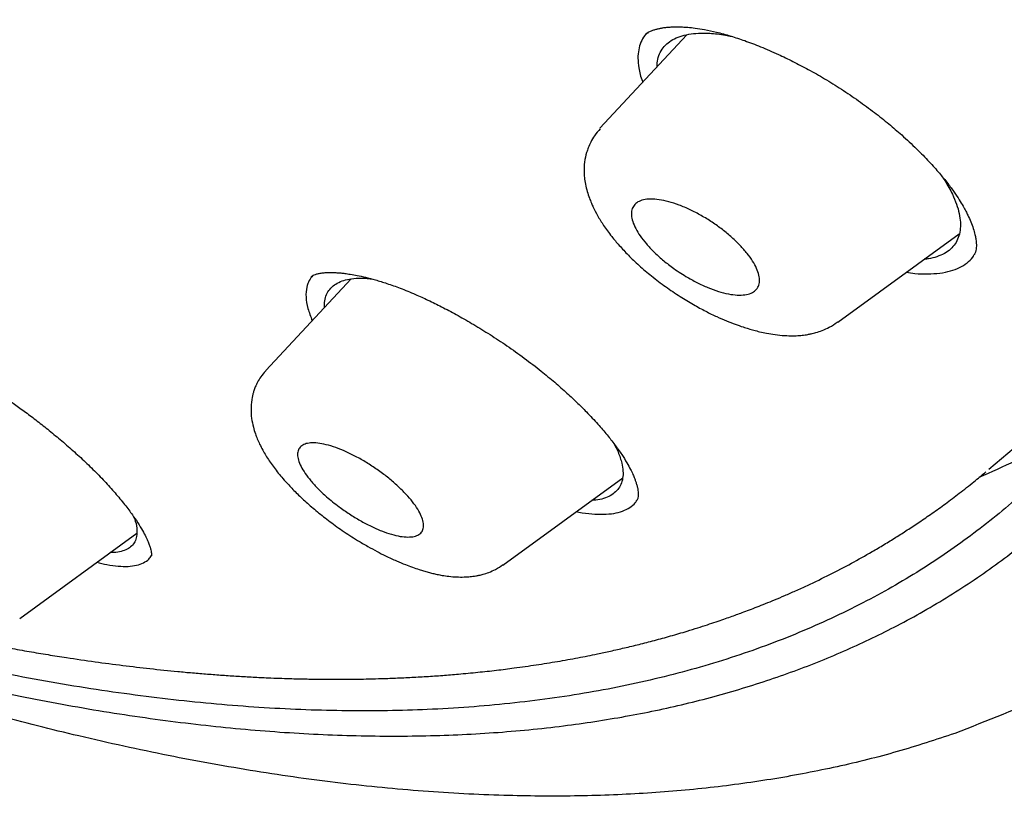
# Model space of a CAD drawing. Header units: millimetres. Extents: x 8 to 827, y 12 to 1643.
# Tile 40 of 134: x 719 to 732, y 555 to 565. Entities that reach past the tile are written whole.
import ezdxf

# ---------------------------------------------------------------- set-up
doc = ezdxf.new("R2010")
doc.units = ezdxf.units.MM

msp = doc.modelspace()

# ---------------------------------------------------------------- linework, layer by layer
at = {"color": 7, "linetype": 'Continuous', "lineweight": 30}
for p, q in [((727.711, 564.563), (726.625, 563.397)), ((729.591, 560.978), (731.106, 562.082)), ((723.522, 561.518), (722.458, 560.377)), ((729.588, 560.983), (729.584, 560.98)), ((731.477, 559.147), (733.509, 560.88)), ((725.413, 557.949), (726.909, 559.04)), ((719.389, 557.286), (720.848, 558.35))]:
    msp.add_line(p, q, dxfattribs=at)
for points, knots in [([(684.195, 643.093), (684.804, 642.736), (686.021, 642.021), (687.869, 640.853), (689.729, 639.619), (691.599, 638.315), (693.475, 636.945), (695.355, 635.51), (697.338, 633.931), (699.421, 632.197), (701.597, 630.301), (703.757, 628.333), (705.894, 626.299), (708.004, 624.205), (709.982, 622.158), (711.83, 620.171), (713.549, 618.257), (715.234, 616.312), (716.881, 614.342), (718.487, 612.349), (720.049, 610.337), (721.564, 608.311), (723.03, 606.274), (724.444, 604.229), (725.803, 602.182), (727.105, 600.135), (728.348, 598.092), (729.528, 596.057), (730.706, 593.922), (731.864, 591.693), (732.987, 589.38), (734.014, 587.101), (734.943, 584.86), (735.771, 582.664), (736.461, 580.62), (737.028, 578.725), (737.486, 576.975), (737.864, 575.272), (738.163, 573.62), (738.381, 572.023), (738.518, 570.481), (738.575, 568.999), (738.551, 567.579), (738.446, 566.224), (738.26, 564.937), (737.992, 563.72), (737.644, 562.577), (737.216, 561.508), (736.681, 560.46), (736.025, 559.451), (735.233, 558.5), (734.339, 557.66), (733.344, 556.936), (732.258, 556.32), (731.453, 556.009), (731.051, 555.854)], [0, 0, 0, 0, 0.017859, 0.035717, 0.053574, 0.07143, 0.089287, 0.107143, 0.125, 0.145832, 0.166666, 0.1875, 0.208333, 0.229166, 0.249999, 0.267856, 0.285713, 0.303571, 0.321429, 0.339287, 0.357144, 0.375001, 0.392858, 0.410715, 0.428572, 0.446429, 0.464286, 0.482143, 0.500002, 0.520835, 0.541668, 0.562501, 0.583334, 0.604167, 0.624999, 0.642856, 0.660713, 0.678571, 0.696428, 0.714286, 0.732144, 0.750003, 0.76786, 0.785718, 0.803575, 0.821433, 0.839289, 0.857146, 0.875003, 0.895835, 0.916668, 0.9375, 0.958333, 0.979167, 1, 1, 1, 1]), ([(711.416, 558.896), (711.658, 558.791), (712.303, 558.512), (713.297, 558.121), (714.398, 557.714), (715.447, 557.358), (716.478, 557.038), (717.49, 556.755), (718.484, 556.508), (719.491, 556.292), (720.506, 556.11), (721.525, 555.968), (722.514, 555.872), (723.474, 555.821), (724.404, 555.816), (725.305, 555.855), (726.153, 555.938), (726.949, 556.06), (727.692, 556.215), (728.407, 556.409), (729.093, 556.64), (729.75, 556.908), (730.396, 557.222), (731.028, 557.585), (731.639, 558.002), (732.214, 558.462), (732.751, 558.965), (733.251, 559.51), (733.715, 560.098), (734.13, 560.712), (734.498, 561.345), (734.821, 561.992), (735.109, 562.67), (735.362, 563.379), (735.581, 564.12), (735.77, 564.914), (735.926, 565.763), (736.045, 566.671), (736.123, 567.614), (736.16, 568.59), (736.156, 569.602), (736.11, 570.649), (736.026, 571.699), (735.907, 572.746), (735.758, 573.784), (735.574, 574.842), (735.356, 575.922), (735.103, 577.023), (734.808, 578.177), (734.467, 579.385), (734.076, 580.648), (733.646, 581.933), (733.175, 583.239), (732.665, 584.568), (732.115, 585.917), (731.545, 587.245), (730.96, 588.545), (730.363, 589.813), (729.738, 591.089), (729.083, 592.371), (728.4, 593.661), (727.699, 594.938), (726.981, 596.202), (726.249, 597.45), (725.493, 598.703), (724.711, 599.96), (723.904, 601.221), (723.072, 602.486), (722.218, 603.75), (721.332, 605.031), (720.414, 606.323), (719.463, 607.628), (718.492, 608.927), (717.501, 610.219), (716.49, 611.505), (715.476, 612.764), (714.46, 613.995), (713.443, 615.198), (712.411, 616.393), (711.362, 617.579), (710.297, 618.756), (709.216, 619.925), (708.124, 621.079), (707.007, 622.233), (705.869, 623.384), (704.706, 624.532), (703.535, 625.66), (702.357, 626.767), (701.171, 627.855), (699.997, 628.904), (698.837, 629.916), (697.692, 630.89), (696.542, 631.843), (695.389, 632.774), (694.231, 633.685), (693.07, 634.574), (691.908, 635.439), (690.731, 636.291), (689.543, 637.127), (688.343, 637.944), (687.15, 638.729), (685.965, 639.482), (684.785, 640.206), (684.005, 640.662), (683.615, 640.89)], [0, 0, 0, 0, 0.00639, 0.016989, 0.026671, 0.036337, 0.045995, 0.055652, 0.065316, 0.074994, 0.085633, 0.096237, 0.106817, 0.117382, 0.127943, 0.138508, 0.149126, 0.158849, 0.168552, 0.178245, 0.187933, 0.197625, 0.207329, 0.217878, 0.228413, 0.238945, 0.249483, 0.260038, 0.270621, 0.28129, 0.291053, 0.300782, 0.310486, 0.320172, 0.329851, 0.339529, 0.350051, 0.360563, 0.371077, 0.381602, 0.392152, 0.402737, 0.413392, 0.423138, 0.432854, 0.442549, 0.452233, 0.461915, 0.471604, 0.482129, 0.492651, 0.503183, 0.513736, 0.524323, 0.534955, 0.545599, 0.555315, 0.565002, 0.574668, 0.584322, 0.593972, 0.603629, 0.612857, 0.622086, 0.631321, 0.640571, 0.649843, 0.659144, 0.668482, 0.677756, 0.687433, 0.697091, 0.706738, 0.716382, 0.726031, 0.735693, 0.744913, 0.75414, 0.763381, 0.772642, 0.78193, 0.791251, 0.800613, 0.809891, 0.819571, 0.829235, 0.838889, 0.848542, 0.858201, 0.867874, 0.877085, 0.8863, 0.895527, 0.904771, 0.91404, 0.923339, 0.932676, 0.941978, 0.951683, 0.961365, 0.97103, 0.980686, 0.99034, 1, 1, 1, 1]), ([(734.383, 578.234), (734.505, 577.762), (734.749, 576.818), (735.046, 575.444), (735.291, 574.103), (735.481, 572.796), (735.615, 571.525), (735.693, 570.315), (735.718, 569.168), (735.692, 568.085), (735.616, 567.044), (735.49, 566.043), (735.311, 565.067), (735.077, 564.121), (734.783, 563.208), (734.435, 562.346), (734.031, 561.534), (733.573, 560.773), (733.071, 560.078), (732.531, 559.449), (731.956, 558.884), (731.335, 558.369), (730.669, 557.906), (729.946, 557.489), (729.165, 557.121), (728.323, 556.805), (727.432, 556.549), (726.493, 556.353), (725.507, 556.217), (724.5, 556.142), (723.478, 556.126), (722.444, 556.164), (721.378, 556.256), (720.279, 556.402), (719.127, 556.605), (717.921, 556.87), (716.66, 557.2), (715.365, 557.59), (714.036, 558.042), (712.824, 558.492), (712.045, 558.817), (711.729, 558.948)], [0, 0, 0, 0, 0.026406, 0.052778, 0.079155, 0.105578, 0.132088, 0.158693, 0.183714, 0.208678, 0.233619, 0.25857, 0.283563, 0.30986, 0.336145, 0.362457, 0.388831, 0.415305, 0.441873, 0.466876, 0.491843, 0.516804, 0.541789, 0.566827, 0.593084, 0.619384, 0.64576, 0.672247, 0.698879, 0.725481, 0.750421, 0.775307, 0.800167, 0.825029, 0.84992, 0.876168, 0.902454, 0.928812, 0.955275, 0.981875, 1, 1, 1, 1]), ([(727.188, 564.565), (727.2, 564.575), (727.222, 564.591), (727.263, 564.611), (727.302, 564.625), (727.342, 564.636), (727.381, 564.645), (727.424, 564.652), (727.472, 564.657), (727.522, 564.661), (727.567, 564.662), (727.61, 564.662), (727.661, 564.66), (727.728, 564.656), (727.819, 564.646), (727.937, 564.627), (728.084, 564.596), (728.251, 564.549), (728.436, 564.489), (728.634, 564.413), (728.836, 564.326), (729.035, 564.23), (729.227, 564.129), (729.43, 564.015), (729.566, 563.929), (729.636, 563.885)], [0, 0, 0, 0, 0.054899, 0.100904, 0.137787, 0.165769, 0.191207, 0.216265, 0.2458, 0.272673, 0.295347, 0.313789, 0.334014, 0.362501, 0.399253, 0.444254, 0.497519, 0.559333, 0.617535, 0.6819, 0.752449, 0.809389, 0.869699, 0.933277, 1, 1, 1, 1]), ([(727.228, 564.593), (727.213, 564.58), (727.173, 564.545), (727.134, 564.471), (727.105, 564.377), (727.096, 564.27), (727.11, 564.139), (727.13, 564.039), (727.158, 563.975), (727.16, 563.971)], [0, 0, 0, 0, 0.101293, 0.265798, 0.429894, 0.595232, 0.763425, 0.985524, 1, 1, 1, 1]), ([(727.337, 564.162), (727.338, 564.179), (727.338, 564.229), (727.358, 564.304), (727.397, 564.383), (727.455, 564.45), (727.53, 564.504), (727.622, 564.544), (727.73, 564.571), (727.854, 564.584), (728.007, 564.582), (728.145, 564.57), (728.242, 564.548), (728.268, 564.543)], [0, 0, 0, 0, 0.048415, 0.14691, 0.243825, 0.340177, 0.436998, 0.533081, 0.629219, 0.726451, 0.825776, 0.95505, 1, 1, 1, 1]), ([(729.636, 563.885), (729.708, 563.837), (729.849, 563.743), (730.047, 563.597), (730.226, 563.454), (730.403, 563.303), (730.572, 563.145), (730.728, 562.985), (730.857, 562.841), (730.961, 562.714), (731.042, 562.603), (731.105, 562.509), (731.152, 562.43), (731.187, 562.367), (731.22, 562.301), (731.253, 562.229), (731.283, 562.147), (731.3, 562.086), (731.308, 562.046), (731.313, 562.02), (731.317, 561.992), (731.32, 561.96), (731.321, 561.925), (731.318, 561.889), (731.311, 561.851), (731.299, 561.829), (731.292, 561.817)], [0, 0, 0, 0, 0.064172, 0.125137, 0.182871, 0.237332, 0.304781, 0.366297, 0.421881, 0.471578, 0.515456, 0.553642, 0.586219, 0.61319, 0.634562, 0.673419, 0.715337, 0.758338, 0.773945, 0.789792, 0.810493, 0.837052, 0.869375, 0.907357, 0.950911, 1, 1, 1, 1]), ([(726.628, 563.39), (726.604, 563.362), (726.56, 563.311), (726.512, 563.23), (726.48, 563.159), (726.452, 563.076), (726.431, 562.977), (726.425, 562.871), (726.431, 562.779), (726.444, 562.696), (726.465, 562.611), (726.491, 562.532), (726.517, 562.467), (726.549, 562.395), (726.597, 562.303), (726.673, 562.181), (726.764, 562.056), (726.867, 561.933), (726.981, 561.812), (727.115, 561.684), (727.271, 561.552), (727.442, 561.422), (727.618, 561.303), (727.786, 561.201), (727.94, 561.117), (728.078, 561.05), (728.2, 560.997), (728.31, 560.954), (728.4, 560.923), (728.477, 560.898), (728.546, 560.879), (728.622, 560.859), (728.711, 560.84), (728.816, 560.823), (728.925, 560.812), (729.025, 560.809), (729.109, 560.812), (729.171, 560.819), (729.22, 560.827), (729.265, 560.836), (729.326, 560.851), (729.403, 560.877), (729.494, 560.918), (729.553, 560.958), (729.585, 560.979)], [0, 0, 0, 0, 0.025813, 0.047319, 0.064317, 0.078027, 0.105773, 0.132781, 0.150008, 0.169647, 0.19199, 0.211985, 0.227461, 0.239967, 0.267896, 0.300233, 0.337062, 0.367723, 0.401009, 0.436878, 0.475301, 0.516285, 0.556276, 0.592603, 0.625373, 0.654641, 0.680389, 0.703283, 0.724407, 0.73829, 0.753153, 0.769103, 0.788176, 0.81135, 0.838367, 0.862462, 0.881194, 0.897938, 0.906191, 0.915792, 0.929817, 0.948471, 0.971848, 1, 1, 1, 1]), ([(730.883, 562.808), (730.897, 562.787), (730.955, 562.706), (730.993, 562.63), (731.021, 562.574)], [0, 0, 0, 0, 0.257173, 1, 1, 1, 1]), ([(731.021, 562.574), (731.039, 562.532), (731.076, 562.449), (731.108, 562.333), (731.124, 562.223), (731.12, 562.123), (731.098, 562.033), (731.058, 561.954), (731, 561.887), (730.924, 561.834), (730.831, 561.794), (730.746, 561.771), (730.688, 561.766), (730.671, 561.764)], [0, 0, 0, 0, 0.095617, 0.192444, 0.288585, 0.38464, 0.482485, 0.578548, 0.673845, 0.769413, 0.865047, 0.96042, 1, 1, 1, 1]), ([(727.697, 561.551), (727.668, 561.568), (727.611, 561.604), (727.513, 561.672), (727.405, 561.757), (727.296, 561.856), (727.202, 561.956), (727.125, 562.054), (727.068, 562.148), (727.031, 562.235), (727.015, 562.314), (727.02, 562.382), (727.048, 562.438), (727.096, 562.481), (727.166, 562.507), (727.255, 562.517), (727.361, 562.509), (727.482, 562.484), (727.613, 562.441), (727.75, 562.383), (727.889, 562.311), (728.025, 562.227), (728.154, 562.135), (728.272, 562.037), (728.376, 561.937), (728.463, 561.838), (728.532, 561.741), (728.582, 561.649), (728.611, 561.565), (728.619, 561.49), (728.605, 561.426), (728.57, 561.375), (728.513, 561.339), (728.436, 561.318), (728.341, 561.315), (728.229, 561.329), (728.104, 561.361), (727.971, 561.41), (727.834, 561.472), (727.743, 561.524), (727.697, 561.551)], [0, 0, 0, 0, 0.017723, 0.035446, 0.062718, 0.089988, 0.116528, 0.143065, 0.169015, 0.194961, 0.220696, 0.246429, 0.272425, 0.29842, 0.325065, 0.351712, 0.379119, 0.40653, 0.43445, 0.462374, 0.490316, 0.51826, 0.545744, 0.573226, 0.599993, 0.626757, 0.652857, 0.678955, 0.704704, 0.730451, 0.756314, 0.782176, 0.808592, 0.83501, 0.862191, 0.889376, 0.917042, 0.94471, 0.972354, 1, 1, 1, 1]), ([(730.447, 561.601), (730.482, 561.596), (730.577, 561.582), (730.717, 561.579), (730.867, 561.589), (731, 561.615), (731.114, 561.657), (731.206, 561.716), (731.264, 561.77), (731.285, 561.809), (731.29, 561.818)], [0, 0, 0, 0, 0.087048, 0.231335, 0.377951, 0.525387, 0.669863, 0.812989, 0.95642, 1, 1, 1, 1]), ([(723.044, 561.561), (723.028, 561.541), (722.995, 561.499), (722.964, 561.41), (722.954, 561.295), (722.976, 561.155), (723.017, 561.05), (723.037, 560.998)], [0, 0, 0, 0, 0.154422, 0.327898, 0.556974, 0.78336, 1, 1, 1, 1]), ([(723.024, 561.547), (723.028, 561.551), (723.036, 561.557), (723.059, 561.569), (723.093, 561.581), (723.135, 561.59), (723.184, 561.597), (723.237, 561.6), (723.29, 561.6), (723.341, 561.597), (723.392, 561.593), (723.448, 561.587), (723.516, 561.577), (723.601, 561.562), (723.705, 561.539), (723.828, 561.507), (723.973, 561.462), (724.139, 561.403), (724.311, 561.333), (724.484, 561.254), (724.654, 561.171), (724.836, 561.074), (725.029, 560.964), (725.232, 560.84), (725.442, 560.703), (725.658, 560.552), (725.798, 560.443), (725.869, 560.388)], [0, 0, 0, 0, 0.043602, 0.080768, 0.111799, 0.142533, 0.175069, 0.203469, 0.22998, 0.253232, 0.273177, 0.293642, 0.318887, 0.348929, 0.383775, 0.423414, 0.467818, 0.516945, 0.570802, 0.61448, 0.661044, 0.71052, 0.762904, 0.81815, 0.876169, 0.936835, 1, 1, 1, 1]), ([(723.19, 561.162), (723.19, 561.191), (723.19, 561.25), (723.213, 561.325), (723.253, 561.391), (723.31, 561.446), (723.385, 561.487), (723.475, 561.515), (723.581, 561.528), (723.682, 561.53), (723.752, 561.522), (723.776, 561.519)], [0, 0, 0, 0, 0.113247, 0.230475, 0.349307, 0.4686, 0.58598, 0.702678, 0.819945, 0.936316, 1, 1, 1, 1]), ([(717.037, 560.914), (717.04, 560.916), (717.045, 560.919), (717.058, 560.924), (717.072, 560.928), (717.087, 560.931), (717.104, 560.934), (717.132, 560.937), (717.177, 560.939), (717.241, 560.937), (717.314, 560.928), (717.4, 560.913), (717.501, 560.889), (717.616, 560.857), (717.751, 560.812), (717.905, 560.755), (718.078, 560.682), (718.243, 560.605), (718.378, 560.538), (718.482, 560.483), (718.572, 560.434), (718.679, 560.374), (718.808, 560.298), (718.954, 560.207), (719.124, 560.096), (719.289, 559.982), (719.447, 559.869), (719.592, 559.76), (719.742, 559.642), (719.897, 559.514), (720.055, 559.378), (720.156, 559.285), (720.207, 559.237)], [0, 0, 0, 0, 0.038548, 0.069538, 0.092851, 0.108423, 0.122197, 0.138262, 0.166711, 0.198519, 0.229508, 0.259534, 0.298046, 0.334771, 0.369645, 0.418327, 0.462519, 0.506557, 0.544758, 0.56243, 0.582503, 0.610034, 0.639444, 0.674376, 0.714872, 0.760961, 0.794799, 0.831102, 0.869837, 0.910948, 0.954364, 1, 1, 1, 1]), ([(722.454, 560.369), (722.434, 560.346), (722.397, 560.303), (722.356, 560.236), (722.328, 560.176), (722.309, 560.127), (722.297, 560.084), (722.281, 560.016), (722.27, 559.912), (722.277, 559.787), (722.299, 559.679), (722.325, 559.594), (722.352, 559.524), (722.382, 559.457), (722.429, 559.365), (722.499, 559.25), (722.599, 559.114), (722.708, 558.987), (722.824, 558.865), (722.945, 558.75), (723.084, 558.629), (723.24, 558.505), (723.414, 558.379), (723.579, 558.272), (723.725, 558.186), (723.842, 558.122), (723.962, 558.061), (724.081, 558.006), (724.192, 557.96), (724.285, 557.924), (724.361, 557.899), (724.427, 557.878), (724.483, 557.862), (724.539, 557.848), (724.598, 557.835), (724.665, 557.822), (724.747, 557.81), (724.838, 557.803), (724.925, 557.802), (725.005, 557.807), (725.067, 557.815), (725.12, 557.825), (725.175, 557.839), (725.246, 557.862), (725.331, 557.899), (725.387, 557.936), (725.418, 557.957)], [0, 0, 0, 0, 0.020193, 0.037579, 0.051996, 0.063355, 0.07234, 0.081503, 0.111313, 0.144129, 0.171037, 0.191846, 0.207844, 0.225929, 0.246622, 0.283125, 0.320687, 0.359502, 0.390488, 0.423574, 0.458783, 0.496154, 0.535761, 0.577731, 0.605332, 0.63056, 0.653414, 0.683232, 0.707697, 0.726816, 0.745593, 0.757974, 0.77114, 0.783922, 0.796362, 0.81142, 0.83054, 0.853157, 0.876517, 0.895023, 0.911937, 0.921968, 0.934453, 0.951583, 0.973434, 1, 1, 1, 1]), ([(722.453, 560.367), (722.454, 560.369), (722.456, 560.372), (722.459, 560.374), (722.46, 560.375)], [0, 0, 0, 0, 0.602644, 1, 1, 1, 1]), ([(725.869, 560.388), (725.927, 560.341), (726.04, 560.25), (726.195, 560.114), (726.334, 559.985), (726.469, 559.85), (726.597, 559.714), (726.713, 559.578), (726.813, 559.451), (726.895, 559.335), (726.959, 559.232), (727.005, 559.149), (727.036, 559.085), (727.056, 559.036), (727.071, 558.996), (727.083, 558.957), (727.093, 558.918), (727.1, 558.881), (727.103, 558.851), (727.104, 558.819), (727.1, 558.788), (727.094, 558.769), (727.09, 558.764), (727.089, 558.762)], [0, 0, 0, 0, 0.065595, 0.127959, 0.187086, 0.242953, 0.31232, 0.375814, 0.433432, 0.494856, 0.547959, 0.592853, 0.629688, 0.65857, 0.681901, 0.711197, 0.746005, 0.779974, 0.810975, 0.839041, 0.889041, 0.942196, 1, 1, 1, 1]), ([(731.356, 559.046), (731.508, 559.114), (731.841, 559.263), (732.316, 559.523), (732.676, 559.735), (732.857, 559.862), (732.891, 559.886)], [0, 0, 0, 0, 0.280721, 0.614248, 0.928889, 1, 1, 1, 1]), ([(723.371, 558.679), (723.344, 558.699), (723.291, 558.74), (723.202, 558.814), (723.109, 558.902), (723.019, 559.001), (722.947, 559.095), (722.894, 559.183), (722.862, 559.263), (722.851, 559.332), (722.861, 559.389), (722.892, 559.433), (722.944, 559.463), (723.015, 559.477), (723.104, 559.474), (723.21, 559.455), (723.33, 559.419), (723.459, 559.366), (723.595, 559.299), (723.732, 559.22), (723.866, 559.131), (723.992, 559.035), (724.107, 558.936), (724.207, 558.836), (724.291, 558.739), (724.356, 558.647), (724.4, 558.562), (724.425, 558.486), (724.427, 558.421), (724.41, 558.369), (724.371, 558.33), (724.312, 558.306), (724.233, 558.299), (724.137, 558.307), (724.026, 558.333), (723.902, 558.375), (723.771, 558.433), (723.635, 558.505), (723.5, 558.587), (723.414, 558.648), (723.371, 558.679)], [0, 0, 0, 0, 0.017723, 0.035446, 0.062718, 0.089988, 0.116528, 0.143065, 0.169015, 0.194961, 0.220696, 0.246429, 0.272425, 0.29842, 0.325065, 0.351712, 0.379119, 0.40653, 0.43445, 0.462374, 0.490316, 0.51826, 0.545744, 0.573226, 0.599993, 0.626757, 0.652857, 0.678955, 0.704704, 0.730451, 0.756314, 0.782176, 0.808592, 0.83501, 0.862191, 0.889376, 0.917042, 0.94471, 0.972354, 1, 1, 1, 1]), ([(726.798, 559.468), (726.817, 559.433), (726.864, 559.344), (726.886, 559.266), (726.898, 559.22)], [0, 0, 0, 0, 0.404248, 1, 1, 1, 1]), ([(720.207, 559.237), (720.258, 559.188), (720.361, 559.088), (720.5, 558.941), (720.627, 558.795), (720.737, 558.658), (720.825, 558.535), (720.893, 558.43), (720.942, 558.343), (720.977, 558.273), (721.001, 558.217), (721.015, 558.174), (721.025, 558.14), (721.029, 558.119), (721.031, 558.105), (721.032, 558.097), (721.032, 558.091), (721.032, 558.085), (721.033, 558.082), (721.033, 558.078), (721.034, 558.075), (721.035, 558.071), (721.034, 558.069), (721.034, 558.068)], [0, 0, 0, 0, 0.08006, 0.162127, 0.246121, 0.330333, 0.40792, 0.478104, 0.540921, 0.596448, 0.644788, 0.686942, 0.725142, 0.759616, 0.775482, 0.790441, 0.804501, 0.818306, 0.832926, 0.853906, 0.88118, 0.933721, 1, 1, 1, 1]), ([(711.975, 559.099), (712.015, 559.083), (712.301, 558.967), (712.822, 558.765), (713.537, 558.499), (714.165, 558.278), (714.713, 558.094), (715.189, 557.94), (715.674, 557.79), (716.089, 557.668), (716.432, 557.571), (716.7, 557.498), (716.962, 557.428), (717.21, 557.365), (717.436, 557.308), (717.632, 557.261), (717.8, 557.221), (717.946, 557.187), (718.092, 557.154), (718.247, 557.12), (718.416, 557.084), (718.599, 557.046), (718.804, 557.004), (719.029, 556.961), (719.268, 556.916), (719.506, 556.874), (719.741, 556.835), (720.015, 556.792), (720.326, 556.746), (720.674, 556.7), (721.017, 556.66), (721.307, 556.63), (721.545, 556.608), (721.731, 556.593), (721.919, 556.579), (722.109, 556.566), (722.298, 556.555), (722.471, 556.547), (722.623, 556.541), (722.749, 556.537), (722.858, 556.534), (722.951, 556.532), (723.033, 556.531), (723.114, 556.529), (723.207, 556.529), (723.315, 556.528), (723.438, 556.528), (723.571, 556.529), (723.715, 556.532), (723.876, 556.536), (724.057, 556.542), (724.256, 556.551), (724.46, 556.562), (724.662, 556.576), (724.877, 556.594), (725.101, 556.615), (725.333, 556.64), (725.576, 556.671), (725.829, 556.707), (726.094, 556.749), (726.348, 556.795), (726.568, 556.839), (726.761, 556.88), (726.934, 556.92), (727.117, 556.964), (727.308, 557.013), (727.509, 557.068), (727.689, 557.121), (727.842, 557.169), (727.963, 557.207), (728.071, 557.243), (728.167, 557.276), (728.252, 557.306), (728.328, 557.334), (728.406, 557.362), (728.491, 557.394), (728.588, 557.432), (728.693, 557.473), (728.808, 557.52), (728.934, 557.573), (729.07, 557.633), (729.259, 557.719), (729.492, 557.832), (729.761, 557.972), (729.985, 558.098), (730.169, 558.207), (730.316, 558.297), (730.461, 558.39), (730.612, 558.489), (730.77, 558.598), (730.937, 558.718), (731.111, 558.848), (731.28, 558.981), (731.39, 559.073), (731.44, 559.115)], [0, 0, 0, 0, 0.004733, 0.034045, 0.062767, 0.091416, 0.110911, 0.130486, 0.150703, 0.171664, 0.182939, 0.194417, 0.205908, 0.216586, 0.226355, 0.235216, 0.242087, 0.248291, 0.254413, 0.261203, 0.268662, 0.27679, 0.285587, 0.296032, 0.306963, 0.317764, 0.328421, 0.338934, 0.355365, 0.371438, 0.387343, 0.403705, 0.412477, 0.421389, 0.43044, 0.439631, 0.448962, 0.458113, 0.465132, 0.471351, 0.476771, 0.481392, 0.485219, 0.489075, 0.493537, 0.499145, 0.505398, 0.512175, 0.519474, 0.527297, 0.536981, 0.547364, 0.558287, 0.568982, 0.579349, 0.592433, 0.604958, 0.616918, 0.632139, 0.646862, 0.661144, 0.674981, 0.684358, 0.694384, 0.705059, 0.716382, 0.728353, 0.740941, 0.749068, 0.756493, 0.763216, 0.769237, 0.774556, 0.779178, 0.783599, 0.789432, 0.795514, 0.802228, 0.809725, 0.818004, 0.827063, 0.8369, 0.855936, 0.87466, 0.893047, 0.903919, 0.914673, 0.925324, 0.936465, 0.948402, 0.960903, 0.974174, 0.988217, 1, 1, 1, 1]), ([(726.898, 559.22), (726.904, 559.187), (726.917, 559.121), (726.911, 559.033), (726.89, 558.956), (726.849, 558.89), (726.792, 558.836), (726.717, 558.795), (726.628, 558.767), (726.556, 558.76), (726.52, 558.757)], [0, 0, 0, 0, 0.1246605, 0.2508999, 0.3762438, 0.5014756, 0.6290409, 0.7542835, 0.8785261, 1, 1, 1, 1]), ([(726.33, 558.618), (726.34, 558.615), (726.41, 558.6), (726.526, 558.588), (726.673, 558.582), (726.801, 558.594), (726.91, 558.622), (726.999, 558.667), (727.059, 558.714), (727.08, 558.751), (727.087, 558.763)], [0, 0, 0, 0, 0.028115, 0.181898, 0.332593, 0.48188, 0.631485, 0.781596, 0.931016, 1, 1, 1, 1]), ([(720.809, 558.556), (720.812, 558.548), (720.836, 558.494), (720.854, 558.408), (720.849, 558.34), (720.847, 558.307)], [0, 0, 0, 0, 0.077361, 0.539131, 1, 1, 1, 1]), ([(720.847, 558.307), (720.841, 558.285), (720.829, 558.24), (720.788, 558.188), (720.731, 558.147), (720.656, 558.12), (720.584, 558.107), (720.532, 558.107), (720.515, 558.108)], [0, 0, 0, 0, 0.181523, 0.365345, 0.547862, 0.730217, 0.91597, 1, 1, 1, 1]), ([(731.051, 555.854), (730.814, 555.775), (730.338, 555.618), (729.588, 555.432), (728.811, 555.282), (728.004, 555.171), (727.171, 555.099), (726.313, 555.067), (725.399, 555.074), (724.427, 555.125), (723.395, 555.225), (722.335, 555.374), (721.246, 555.57), (720.164, 555.806), (719.094, 556.076), (718.04, 556.376), (716.966, 556.715), (715.874, 557.09), (714.762, 557.507), (713.974, 557.817), (713.553, 557.997), (713.514, 558.014)], [0, 0, 0, 0, 0.053703, 0.107406, 0.161147, 0.215024, 0.268873, 0.322477, 0.376107, 0.435291, 0.494409, 0.553482, 0.612619, 0.67181, 0.725591, 0.779294, 0.832984, 0.886736, 0.940591, 0.994398, 1, 1, 1, 1]), ([(720.349, 557.986), (720.392, 557.975), (720.488, 557.952), (720.619, 557.936), (720.743, 557.933), (720.849, 557.947), (720.935, 557.978), (720.998, 558.018), (721.022, 558.054), (721.033, 558.069)], [0, 0, 0, 0, 0.125688, 0.278319, 0.431466, 0.583907, 0.73738, 0.893588, 1, 1, 1, 1])]:
    msp.add_open_spline(points, degree=3, knots=knots, dxfattribs=at)

doc.saveas('drawing.dxf')
